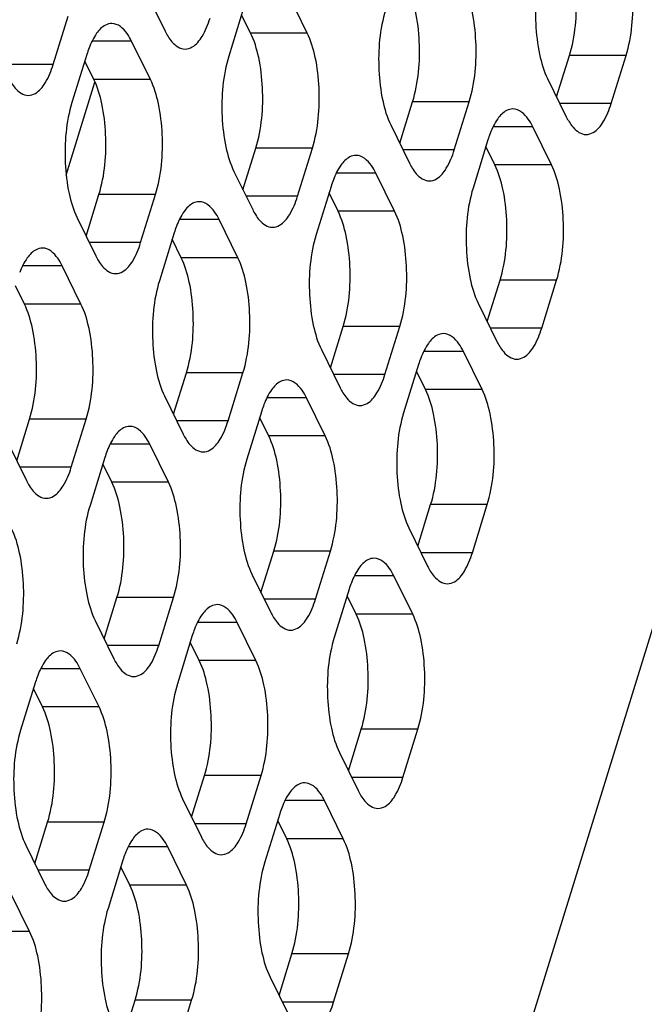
# Model space of a CAD drawing. Header units: millimetres. Extents: x 0 to 420, y 0 to 297.
# Tile 129 of 180: x 188.88 to 193.46, y 151.69 to 158.9. Entities that reach past the tile are written whole.
import ezdxf

# ---------------------------------------------------------------- set-up
doc = ezdxf.new("R2010")
doc.units = ezdxf.units.MM
doc.header["$LTSCALE"] = 23.1
doc.layers.get('0').update_dxf_attribs({"linetype": 'CONTINUOUS'})
doc.layers.add('ASSI', color=7, linetype='CONTINUOUS')

msp = doc.modelspace()

# ---------------------------------------------------------------- linework, layer by layer
at = {"color": 7, "linetype": 'CONTINUOUS'}
msp.add_line((189.221243, 157.757157), (189.432107, 158.439514), dxfattribs=at)
at = {"layer": 'ASSI', "color": 7, "linetype": 'CONTINUOUS'}
for p, q in [((189.870789, 142.639393), (203.151684, 185.616385)), ((189.80956, 159.091569), (189.946829, 158.811844)), ((190.986827, 158.798953), (190.849558, 159.078677)), ((190.521293, 158.981647), (190.412363, 158.62915)), ((190.572349, 158.798953), (190.506379, 158.933386)), ((189.126167, 158.569269), (189.235097, 158.921766)), ((189.837899, 158.459347), (189.70063, 158.739072)), ((189.372366, 158.642042), (189.263436, 158.289544)), ((192.813973, 158.330966), (192.907989, 158.635202)), ((193.213536, 158.282705), (193.322466, 158.635202)), ((189.423422, 158.459347), (189.357452, 158.59378)), ((192.748003, 158.465399), (192.885271, 158.185675)), ((191.665046, 157.99136), (191.759062, 158.295596)), ((192.064609, 157.943099), (192.173539, 158.295596)), ((191.599075, 158.125794), (191.736344, 157.846069)), ((192.776342, 157.833177), (192.639073, 158.112902)), ((192.310808, 158.015872), (192.201878, 157.663375)), ((190.516118, 157.651755), (190.610134, 157.955991)), ((190.915682, 157.603494), (191.024612, 157.955991)), ((192.361864, 157.833177), (192.295894, 157.967611)), ((190.450148, 157.786188), (190.587417, 157.506463)), ((191.627414, 157.493572), (191.490146, 157.773296)), ((191.161881, 157.676266), (191.052951, 157.323769)), ((191.212937, 157.493572), (191.146967, 157.628005)), ((189.367191, 157.312149), (189.461207, 157.616385)), ((189.766755, 157.263888), (189.875685, 157.616385)), ((189.301221, 157.446582), (189.43849, 157.166858)), ((190.478487, 157.153966), (190.341218, 157.433691)), ((190.012953, 157.336661), (189.904024, 156.984164)), ((190.06401, 157.153966), (189.99804, 157.288399)), ((189.32956, 156.814361), (189.192291, 157.094085)), ((192.305634, 156.68598), (192.39965, 156.990215)), ((192.705197, 156.637718), (192.814127, 156.990215)), ((188.915083, 156.814361), (188.849112, 156.948794)), ((192.239663, 156.820413), (192.376932, 156.540688)), ((191.156706, 156.346374), (191.250722, 156.65061)), ((191.55627, 156.298113), (191.6652, 156.65061)), ((191.090736, 156.480807), (191.228005, 156.201083)), ((192.268002, 156.188191), (192.130734, 156.467915)), ((191.802469, 156.370885), (191.693539, 156.018388)), ((190.007779, 156.006768), (190.101795, 156.311004)), ((190.407343, 155.958507), (190.516273, 156.311004)), ((191.853525, 156.188191), (191.787555, 156.322624)), ((189.941809, 156.141201), (190.079078, 155.861477)), ((191.119075, 155.848585), (190.981806, 156.12831)), ((188.858852, 155.667163), (188.952868, 155.971399)), ((189.258416, 155.618902), (189.367345, 155.971399)), ((190.653541, 156.03128), (190.544612, 155.678783)), ((190.704598, 155.848585), (190.638628, 155.983018)), ((188.792882, 155.801596), (188.930151, 155.521871)), ((189.970148, 155.50898), (189.832879, 155.788704)), ((189.504614, 155.691674), (189.395684, 155.339177)), ((189.55567, 155.50898), (189.4897, 155.643413)), ((191.797294, 155.040993), (191.89131, 155.345229)), ((192.196858, 154.992732), (192.305788, 155.345229)), ((191.731324, 155.175426), (191.868593, 154.895702)), ((190.648367, 154.701387), (190.742383, 155.005623)), ((191.047931, 154.653126), (191.15686, 155.005623)), ((190.582397, 154.83582), (190.719666, 154.556096)), ((191.759663, 154.543204), (191.622394, 154.822929)), ((191.294129, 154.725899), (191.185199, 154.373402)), ((191.345186, 154.543204), (191.279215, 154.677638)), ((189.49944, 154.361782), (189.593456, 154.666018)), ((189.899003, 154.313521), (190.007933, 154.666018)), ((189.43347, 154.496215), (189.570739, 154.21649)), ((190.610736, 154.203599), (190.473467, 154.483323)), ((190.145202, 154.386293), (190.036272, 154.033796)), ((190.196258, 154.203599), (190.130288, 154.338032)), ((189.461809, 153.863993), (189.32454, 154.143718)), ((188.996275, 154.046688), (188.887345, 153.694191)), ((189.047331, 153.863993), (188.981361, 153.998426)), ((191.288955, 153.396006), (191.382971, 153.700242)), ((191.688519, 153.347745), (191.797448, 153.700242)), ((191.222985, 153.53044), (191.360254, 153.250715)), ((190.140028, 153.056401), (190.234044, 153.360637)), ((190.539591, 153.00814), (190.648521, 153.360637)), ((190.074058, 153.190834), (190.211326, 152.911109)), ((191.251324, 152.898218), (191.114055, 153.177942)), ((188.991101, 152.716795), (189.085117, 153.021031)), ((189.390664, 152.668534), (189.499594, 153.021031)), ((190.78579, 153.080912), (190.67686, 152.728415)), ((190.836846, 152.898218), (190.770876, 153.032651)), ((188.92513, 152.851228), (189.062399, 152.571504)), ((190.102397, 152.558612), (189.965128, 152.838337)), ((189.636863, 152.741307), (189.527933, 152.38881)), ((189.687919, 152.558612), (189.621949, 152.693045)), ((188.953469, 152.219007), (188.816201, 152.498731)), ((190.780616, 151.75102), (190.874632, 152.055256)), ((191.180179, 151.702759), (191.289109, 152.055256)), ((190.714646, 151.885453), (190.851914, 151.605729)), ((189.631688, 151.411414), (189.725704, 151.71565)), ((190.031252, 151.363153), (190.140182, 151.71565))]:
    msp.add_line(p, q, dxfattribs=at)
at = {"layer": 'ASSI', "color": 9, "linetype": 'CONTINUOUS'}
for p, q in [((190.986827, 158.798953), (190.572349, 158.798953)), ((189.70063, 158.739072), (189.410493, 158.739072)), ((193.322466, 158.635202), (192.907989, 158.635202)), ((189.126167, 158.569269), (188.750286, 158.569269)), ((189.837899, 158.459347), (189.423422, 158.459347)), ((192.173539, 158.295596), (191.759062, 158.295596)), ((193.213536, 158.282705), (192.837656, 158.282705)), ((192.639073, 158.112902), (192.348935, 158.112902)), ((191.024612, 157.955991), (190.610134, 157.955991)), ((192.064609, 157.943099), (191.688729, 157.943099)), ((191.490146, 157.773296), (191.200008, 157.773296)), ((192.776342, 157.833177), (192.361864, 157.833177)), ((189.875685, 157.616385), (189.461207, 157.616385)), ((190.915682, 157.603494), (190.539802, 157.603494)), ((191.627414, 157.493572), (191.212937, 157.493572)), ((190.341218, 157.433691), (190.051081, 157.433691)), ((189.766755, 157.263888), (189.390874, 157.263888)), ((190.478487, 157.153966), (190.06401, 157.153966)), ((189.192291, 157.094085), (188.902153, 157.094085)), ((192.814127, 156.990215), (192.39965, 156.990215)), ((189.32956, 156.814361), (188.915083, 156.814361)), ((191.6652, 156.65061), (191.250722, 156.65061)), ((192.705197, 156.637718), (192.329317, 156.637718)), ((192.130734, 156.467915), (191.840596, 156.467915)), ((190.516273, 156.311004), (190.101795, 156.311004)), ((191.55627, 156.298113), (191.18039, 156.298113)), ((192.268002, 156.188191), (191.853525, 156.188191)), ((190.981806, 156.12831), (190.691669, 156.12831)), ((189.367345, 155.971399), (188.952868, 155.971399)), ((190.407343, 155.958507), (190.031462, 155.958507)), ((191.119075, 155.848585), (190.704598, 155.848585)), ((189.832879, 155.788704), (189.542741, 155.788704)), ((189.258416, 155.618902), (188.882535, 155.618902)), ((189.970148, 155.50898), (189.55567, 155.50898)), ((192.305788, 155.345229), (191.89131, 155.345229)), ((191.15686, 155.005623), (190.742383, 155.005623)), ((192.196858, 154.992732), (191.820977, 154.992732)), ((191.622394, 154.822929), (191.332256, 154.822929)), ((190.007933, 154.666018), (189.593456, 154.666018)), ((191.047931, 154.653126), (190.67205, 154.653126)), ((191.759663, 154.543204), (191.345186, 154.543204)), ((190.473467, 154.483323), (190.183329, 154.483323)), ((189.899003, 154.313521), (189.523123, 154.313521)), ((190.610736, 154.203599), (190.196258, 154.203599)), ((189.32454, 154.143718), (189.034402, 154.143718)), ((189.461809, 153.863993), (189.047331, 153.863993)), ((191.797448, 153.700242), (191.382971, 153.700242)), ((190.648521, 153.360637), (190.234044, 153.360637)), ((191.688519, 153.347745), (191.312638, 153.347745)), ((191.114055, 153.177942), (190.823917, 153.177942)), ((189.499594, 153.021031), (189.085117, 153.021031)), ((190.539591, 153.00814), (190.163711, 153.00814)), ((191.251324, 152.898218), (190.836846, 152.898218)), ((189.965128, 152.838337), (189.67499, 152.838337)), ((189.390664, 152.668534), (189.014784, 152.668534)), ((190.102397, 152.558612), (189.687919, 152.558612)), ((188.953469, 152.219007), (188.538992, 152.219007)), ((191.289109, 152.055256), (190.874632, 152.055256)), ((190.140182, 151.71565), (189.725704, 151.71565)), ((191.180179, 151.702759), (190.804299, 151.702759))]:
    msp.add_line(p, q, dxfattribs=at)
at = {"layer": 'ASSI', "color": 7, "linetype": 'CONTINUOUS'}
for centre in [(190.099838, 158.418085), (193.03828, 157.791915), (191.889353, 157.45231), (190.740426, 157.112704), (192.529941, 156.146929), (191.381014, 155.807323), (190.232087, 155.467718), (192.021602, 154.501942), (190.872675, 154.162337), (189.723748, 153.822731), (191.513263, 152.856956), (190.364335, 152.51735)]:
    msp.add_arc(centre, 0.761166, 159.076552, 162.8887167, dxfattribs=at)
for points, knots in [([(192.907989, 158.635202), (192.951714, 158.776697), (192.97043, 159.004807), (192.937767, 159.288462), (192.897814, 159.4219), (192.870203, 159.478164)], [0, 0, 0, 0, 0.51848124, 0.78058459, 1, 1, 1, 1]), ([(193.322466, 158.635202), (193.366192, 158.776697), (193.384907, 159.004807), (193.352245, 159.288462), (193.312291, 159.4219), (193.284681, 159.478164)], [0, 0, 0, 0, 0.51848124, 0.78058459, 1, 1, 1, 1]), ([(192.710217, 159.308361), (192.666492, 159.166866), (192.647776, 158.938756), (192.680439, 158.655101), (192.720392, 158.521663), (192.748003, 158.465399)], [0, 0, 0, 0, 0.51848124, 0.78058459, 1, 1, 1, 1]), ([(191.759062, 158.295596), (191.802787, 158.437092), (191.821503, 158.665202), (191.78884, 158.948857), (191.748887, 159.082295), (191.721276, 159.138558)], [0, 0, 0, 0, 0.51848124, 0.78058459, 1, 1, 1, 1]), ([(192.173539, 158.295596), (192.217264, 158.437092), (192.23598, 158.665202), (192.203317, 158.948857), (192.163364, 159.082295), (192.135754, 159.138558)], [0, 0, 0, 0, 0.51848124, 0.78058459, 1, 1, 1, 1]), ([(191.56129, 158.968756), (191.517565, 158.82726), (191.498849, 158.59915), (191.531512, 158.315495), (191.571465, 158.182057), (191.599075, 158.125794)], [0, 0, 0, 0, 0.51848124, 0.78058459, 1, 1, 1, 1]), ([(189.555494, 158.869067), (189.539651, 158.869068), (189.493937, 158.85601), (189.433358, 158.790658), (189.40325, 158.727415), (189.388865, 158.689913)], [0, 0, 0, 0, 0.18501564, 0.53092222, 1, 1, 1, 1]), ([(189.70063, 158.739072), (189.691178, 158.758334), (189.660015, 158.814908), (189.600491, 158.869064), (189.555494, 158.869067)], [0, 0, 0, 0, 0.32287628, 1, 1, 1, 1]), ([(190.091966, 158.681849), (190.110064, 158.681848), (190.163579, 158.699699), (190.229435, 158.783803), (190.260648, 158.862126), (190.275094, 158.908875)], [0, 0, 0, 0, 0.1768175, 0.52196498, 1, 1, 1, 1]), ([(190.610134, 157.955991), (190.65386, 158.097486), (190.672576, 158.325596), (190.639913, 158.609251), (190.599959, 158.742689), (190.572349, 158.798953)], [0, 0, 0, 0, 0.51848124, 0.78058459, 1, 1, 1, 1]), ([(191.024612, 157.955991), (191.068337, 158.097486), (191.087053, 158.325596), (191.05439, 158.609251), (191.014437, 158.742689), (190.986827, 158.798953)], [0, 0, 0, 0, 0.51848124, 0.78058459, 1, 1, 1, 1]), ([(189.967133, 158.774852), (189.975778, 158.760817), (190.005239, 158.717924), (190.055468, 158.681852), (190.091966, 158.681849)], [0, 0, 0, 0, 0.31113016, 1, 1, 1, 1]), ([(188.943039, 158.342244), (188.961137, 158.342242), (189.014652, 158.360093), (189.080508, 158.444197), (189.11172, 158.52252), (189.126167, 158.569269)], [0, 0, 0, 0, 0.1768175, 0.52196498, 1, 1, 1, 1]), ([(190.412363, 158.62915), (190.368637, 158.487654), (190.349922, 158.259545), (190.382585, 157.97589), (190.422538, 157.842452), (190.450148, 157.786188)], [0, 0, 0, 0, 0.51848124, 0.78058459, 1, 1, 1, 1]), ([(188.818205, 158.435246), (188.826851, 158.421211), (188.856312, 158.378318), (188.906541, 158.342246), (188.943039, 158.342244)], [0, 0, 0, 0, 0.31113016, 1, 1, 1, 1]), ([(189.461207, 157.616385), (189.504933, 157.757881), (189.523648, 157.98599), (189.490986, 158.269645), (189.451032, 158.403084), (189.423422, 158.459347)], [0, 0, 0, 0, 0.51848124, 0.78058459, 1, 1, 1, 1]), ([(189.875685, 157.616385), (189.91941, 157.757881), (189.938126, 157.98599), (189.905463, 158.269645), (189.86551, 158.403084), (189.837899, 158.459347)], [0, 0, 0, 0, 0.51848124, 0.78058459, 1, 1, 1, 1]), ([(189.263436, 158.289544), (189.21971, 158.148049), (189.200994, 157.919939), (189.233657, 157.636284), (189.273611, 157.502846), (189.301221, 157.446582)], [0, 0, 0, 0, 0.51848124, 0.78058459, 1, 1, 1, 1]), ([(193.030408, 158.05568), (193.048507, 158.055678), (193.102022, 158.073529), (193.167877, 158.157633), (193.19909, 158.235956), (193.213536, 158.282705)], [0, 0, 0, 0, 0.1768175, 0.52196498, 1, 1, 1, 1]), ([(192.493936, 158.242897), (192.478094, 158.242898), (192.432379, 158.22984), (192.3718, 158.164488), (192.341692, 158.101245), (192.327307, 158.063743)], [0, 0, 0, 0, 0.18501564, 0.53092222, 1, 1, 1, 1]), ([(192.639073, 158.112902), (192.62962, 158.132164), (192.598458, 158.188738), (192.538934, 158.242894), (192.493936, 158.242897)], [0, 0, 0, 0, 0.32287628, 1, 1, 1, 1]), ([(192.905575, 158.148682), (192.91422, 158.134647), (192.943681, 158.091754), (192.993911, 158.055682), (193.030408, 158.05568)], [0, 0, 0, 0, 0.31113016, 1, 1, 1, 1]), ([(191.881481, 157.716074), (191.899579, 157.716073), (191.953094, 157.733923), (192.01895, 157.818027), (192.050163, 157.89635), (192.064609, 157.943099)], [0, 0, 0, 0, 0.1768175, 0.52196498, 1, 1, 1, 1]), ([(191.345009, 157.903291), (191.329166, 157.903293), (191.283452, 157.890234), (191.222873, 157.824883), (191.192765, 157.761639), (191.17838, 157.724137)], [0, 0, 0, 0, 0.18501564, 0.53092222, 1, 1, 1, 1]), ([(191.490146, 157.773296), (191.480693, 157.792558), (191.44953, 157.849132), (191.390006, 157.903288), (191.345009, 157.903291)], [0, 0, 0, 0, 0.32287628, 1, 1, 1, 1]), ([(191.756648, 157.809076), (191.765293, 157.795041), (191.794754, 157.752148), (191.844983, 157.716077), (191.881481, 157.716074)], [0, 0, 0, 0, 0.31113016, 1, 1, 1, 1]), ([(192.39965, 156.990215), (192.443375, 157.131711), (192.462091, 157.359821), (192.429428, 157.643476), (192.389474, 157.776914), (192.361864, 157.833177)], [0, 0, 0, 0, 0.51848124, 0.78058459, 1, 1, 1, 1]), ([(192.814127, 156.990215), (192.857852, 157.131711), (192.876568, 157.359821), (192.843905, 157.643476), (192.803952, 157.776914), (192.776342, 157.833177)], [0, 0, 0, 0, 0.51848124, 0.78058459, 1, 1, 1, 1]), ([(192.201878, 157.663375), (192.158153, 157.521879), (192.139437, 157.293769), (192.1721, 157.010114), (192.212053, 156.876676), (192.239663, 156.820413)], [0, 0, 0, 0, 0.51848124, 0.78058459, 1, 1, 1, 1]), ([(190.196082, 157.563686), (190.180239, 157.563687), (190.134524, 157.550629), (190.073946, 157.485277), (190.043838, 157.422034), (190.029453, 157.384532)], [0, 0, 0, 0, 0.18501564, 0.53092222, 1, 1, 1, 1]), ([(190.341218, 157.433691), (190.331766, 157.452953), (190.300603, 157.509527), (190.241079, 157.563683), (190.196082, 157.563686)], [0, 0, 0, 0, 0.32287628, 1, 1, 1, 1]), ([(190.732554, 157.376468), (190.750652, 157.376467), (190.804167, 157.394318), (190.870023, 157.478422), (190.901235, 157.556745), (190.915682, 157.603494)], [0, 0, 0, 0, 0.1768175, 0.52196498, 1, 1, 1, 1]), ([(191.250722, 156.65061), (191.294448, 156.792105), (191.313164, 157.020215), (191.280501, 157.30387), (191.240547, 157.437308), (191.212937, 157.493572)], [0, 0, 0, 0, 0.51848124, 0.78058459, 1, 1, 1, 1]), ([(191.6652, 156.65061), (191.708925, 156.792105), (191.727641, 157.020215), (191.694978, 157.30387), (191.655025, 157.437308), (191.627414, 157.493572)], [0, 0, 0, 0, 0.51848124, 0.78058459, 1, 1, 1, 1]), ([(190.607721, 157.469471), (190.616366, 157.455436), (190.645827, 157.412543), (190.696056, 157.376471), (190.732554, 157.376468)], [0, 0, 0, 0, 0.31113016, 1, 1, 1, 1]), ([(191.052951, 157.323769), (191.009225, 157.182274), (190.99051, 156.954164), (191.023172, 156.670509), (191.063126, 156.537071), (191.090736, 156.480807)], [0, 0, 0, 0, 0.51848124, 0.78058459, 1, 1, 1, 1]), ([(189.047155, 157.22408), (189.031312, 157.224081), (188.985597, 157.211023), (188.925018, 157.145671), (188.894911, 157.082428), (188.880526, 157.044926)], [0, 0, 0, 0, 0.18501564, 0.53092222, 1, 1, 1, 1]), ([(189.192291, 157.094085), (189.182839, 157.113347), (189.151676, 157.169921), (189.092152, 157.224077), (189.047155, 157.22408)], [0, 0, 0, 0, 0.32287628, 1, 1, 1, 1]), ([(189.583626, 157.036863), (189.601725, 157.036861), (189.65524, 157.054712), (189.721095, 157.138816), (189.752308, 157.217139), (189.766755, 157.263888)], [0, 0, 0, 0, 0.1768175, 0.52196498, 1, 1, 1, 1]), ([(189.458793, 157.129865), (189.467439, 157.11583), (189.4969, 157.072937), (189.547129, 157.036865), (189.583626, 157.036863)], [0, 0, 0, 0, 0.31113016, 1, 1, 1, 1]), ([(190.101795, 156.311004), (190.145521, 156.4525), (190.164236, 156.680609), (190.131573, 156.964264), (190.09162, 157.097703), (190.06401, 157.153966)], [0, 0, 0, 0, 0.51848124, 0.78058459, 1, 1, 1, 1]), ([(190.516273, 156.311004), (190.559998, 156.4525), (190.578714, 156.680609), (190.546051, 156.964264), (190.506097, 157.097703), (190.478487, 157.153966)], [0, 0, 0, 0, 0.51848124, 0.78058459, 1, 1, 1, 1]), ([(189.904024, 156.984164), (189.860298, 156.842668), (189.841582, 156.614558), (189.874245, 156.330903), (189.914199, 156.197465), (189.941809, 156.141201)], [0, 0, 0, 0, 0.51848124, 0.78058459, 1, 1, 1, 1]), ([(188.952868, 155.971399), (188.996593, 156.112894), (189.015309, 156.341004), (188.982646, 156.624659), (188.942693, 156.758097), (188.915083, 156.814361)], [0, 0, 0, 0, 0.51848124, 0.78058459, 1, 1, 1, 1]), ([(189.367345, 155.971399), (189.411071, 156.112894), (189.429787, 156.341004), (189.397124, 156.624659), (189.35717, 156.758097), (189.32956, 156.814361)], [0, 0, 0, 0, 0.51848124, 0.78058459, 1, 1, 1, 1]), ([(192.522069, 156.410693), (192.540167, 156.410692), (192.593682, 156.428542), (192.659538, 156.512647), (192.690751, 156.590969), (192.705197, 156.637718)], [0, 0, 0, 0, 0.1768175, 0.52196498, 1, 1, 1, 1]), ([(191.985597, 156.597911), (191.969754, 156.597912), (191.92404, 156.584853), (191.863461, 156.519502), (191.833353, 156.456259), (191.818968, 156.418756)], [0, 0, 0, 0, 0.18501564, 0.53092222, 1, 1, 1, 1]), ([(192.130734, 156.467915), (192.121281, 156.487177), (192.090118, 156.543751), (192.030594, 156.597907), (191.985597, 156.597911)], [0, 0, 0, 0, 0.32287628, 1, 1, 1, 1]), ([(192.397236, 156.503695), (192.405881, 156.48966), (192.435342, 156.446767), (192.485571, 156.410696), (192.522069, 156.410693)], [0, 0, 0, 0, 0.31113016, 1, 1, 1, 1]), ([(190.83667, 156.258305), (190.820827, 156.258306), (190.775112, 156.245248), (190.714533, 156.179896), (190.684426, 156.116653), (190.670041, 156.079151)], [0, 0, 0, 0, 0.18501564, 0.53092222, 1, 1, 1, 1]), ([(190.981806, 156.12831), (190.972354, 156.147572), (190.941191, 156.204146), (190.881667, 156.258302), (190.83667, 156.258305)], [0, 0, 0, 0, 0.32287628, 1, 1, 1, 1]), ([(191.373142, 156.071087), (191.39124, 156.071086), (191.444755, 156.088937), (191.510611, 156.173041), (191.541823, 156.251364), (191.55627, 156.298113)], [0, 0, 0, 0, 0.1768175, 0.52196498, 1, 1, 1, 1]), ([(191.89131, 155.345229), (191.935036, 155.486724), (191.953751, 155.714834), (191.921089, 155.998489), (191.881135, 156.131927), (191.853525, 156.188191)], [0, 0, 0, 0, 0.51848124, 0.78058459, 1, 1, 1, 1]), ([(192.305788, 155.345229), (192.349513, 155.486724), (192.368229, 155.714834), (192.335566, 155.998489), (192.295613, 156.131927), (192.268002, 156.188191)], [0, 0, 0, 0, 0.51848124, 0.78058459, 1, 1, 1, 1]), ([(191.248309, 156.16409), (191.256954, 156.150055), (191.286415, 156.107162), (191.336644, 156.07109), (191.373142, 156.071087)], [0, 0, 0, 0, 0.31113016, 1, 1, 1, 1]), ([(191.693539, 156.018388), (191.649813, 155.876893), (191.631098, 155.648783), (191.66376, 155.365128), (191.703714, 155.23169), (191.731324, 155.175426)], [0, 0, 0, 0, 0.51848124, 0.78058459, 1, 1, 1, 1]), ([(189.687743, 155.918699), (189.6719, 155.918701), (189.626185, 155.905642), (189.565606, 155.840291), (189.535499, 155.777047), (189.521114, 155.739545)], [0, 0, 0, 0, 0.18501564, 0.53092222, 1, 1, 1, 1]), ([(189.832879, 155.788704), (189.823427, 155.807966), (189.792264, 155.86454), (189.73274, 155.918696), (189.687743, 155.918699)], [0, 0, 0, 0, 0.32287628, 1, 1, 1, 1]), ([(190.224214, 155.731482), (190.242313, 155.731481), (190.295828, 155.749331), (190.361683, 155.833435), (190.392896, 155.911758), (190.407343, 155.958507)], [0, 0, 0, 0, 0.1768175, 0.52196498, 1, 1, 1, 1]), ([(190.099381, 155.824484), (190.108027, 155.810449), (190.137488, 155.767556), (190.187717, 155.731484), (190.224214, 155.731482)], [0, 0, 0, 0, 0.31113016, 1, 1, 1, 1]), ([(190.742383, 155.005623), (190.786108, 155.147119), (190.804824, 155.375228), (190.772161, 155.658883), (190.732208, 155.792322), (190.704598, 155.848585)], [0, 0, 0, 0, 0.51848124, 0.78058459, 1, 1, 1, 1]), ([(191.15686, 155.005623), (191.200586, 155.147119), (191.219302, 155.375228), (191.186639, 155.658883), (191.146685, 155.792322), (191.119075, 155.848585)], [0, 0, 0, 0, 0.51848124, 0.78058459, 1, 1, 1, 1]), ([(190.544612, 155.678783), (190.500886, 155.537287), (190.48217, 155.309177), (190.514833, 155.025522), (190.554787, 154.892084), (190.582397, 154.83582)], [0, 0, 0, 0, 0.51848124, 0.78058459, 1, 1, 1, 1]), ([(189.075287, 155.391876), (189.093386, 155.391875), (189.146901, 155.409726), (189.212756, 155.49383), (189.243969, 155.572153), (189.258416, 155.618902)], [0, 0, 0, 0, 0.1768175, 0.52196498, 1, 1, 1, 1]), ([(188.950454, 155.484879), (188.9591, 155.470844), (188.988561, 155.427951), (189.03879, 155.391879), (189.075287, 155.391876)], [0, 0, 0, 0, 0.31113016, 1, 1, 1, 1]), ([(189.593456, 154.666018), (189.637181, 154.807513), (189.655897, 155.035623), (189.623234, 155.319278), (189.583281, 155.452716), (189.55567, 155.50898)], [0, 0, 0, 0, 0.51848124, 0.78058459, 1, 1, 1, 1]), ([(190.007933, 154.666018), (190.051659, 154.807513), (190.070375, 155.035623), (190.037712, 155.319278), (189.997758, 155.452716), (189.970148, 155.50898)], [0, 0, 0, 0, 0.51848124, 0.78058459, 1, 1, 1, 1]), ([(189.395684, 155.339177), (189.351959, 155.197681), (189.333243, 154.969572), (189.365906, 154.685917), (189.405859, 154.552479), (189.43347, 154.496215)], [0, 0, 0, 0, 0.51848124, 0.78058459, 1, 1, 1, 1]), ([(188.859006, 154.326412), (188.902732, 154.467908), (188.921447, 154.696017), (188.888784, 154.979672), (188.848831, 155.11311), (188.821221, 155.169374)], [0, 0, 0, 0, 0.51848124, 0.78058459, 1, 1, 1, 1]), ([(192.01373, 154.765706), (192.031828, 154.765705), (192.085343, 154.783556), (192.151199, 154.86766), (192.182411, 154.945983), (192.196858, 154.992732)], [0, 0, 0, 0, 0.1768175, 0.52196498, 1, 1, 1, 1]), ([(191.477258, 154.952924), (191.461415, 154.952925), (191.4157, 154.939867), (191.355121, 154.874515), (191.325014, 154.811272), (191.310629, 154.77377)], [0, 0, 0, 0, 0.18501564, 0.53092222, 1, 1, 1, 1]), ([(191.622394, 154.822929), (191.612942, 154.842191), (191.581779, 154.898765), (191.522255, 154.952921), (191.477258, 154.952924)], [0, 0, 0, 0, 0.32287628, 1, 1, 1, 1]), ([(191.888896, 154.858709), (191.897542, 154.844674), (191.927003, 154.801781), (191.977232, 154.765709), (192.01373, 154.765706)], [0, 0, 0, 0, 0.31113016, 1, 1, 1, 1]), ([(190.32833, 154.613318), (190.312488, 154.61332), (190.266773, 154.600261), (190.206194, 154.53491), (190.176087, 154.471666), (190.161702, 154.434164)], [0, 0, 0, 0, 0.18501564, 0.53092222, 1, 1, 1, 1]), ([(190.473467, 154.483323), (190.464015, 154.502585), (190.432852, 154.559159), (190.373328, 154.613315), (190.32833, 154.613318)], [0, 0, 0, 0, 0.32287628, 1, 1, 1, 1]), ([(190.864802, 154.426101), (190.882901, 154.4261), (190.936416, 154.44395), (191.002271, 154.528054), (191.033484, 154.606377), (191.047931, 154.653126)], [0, 0, 0, 0, 0.1768175, 0.52196498, 1, 1, 1, 1]), ([(191.382971, 153.700242), (191.426696, 153.841738), (191.445412, 154.069848), (191.412749, 154.353503), (191.372796, 154.486941), (191.345186, 154.543204)], [0, 0, 0, 0, 0.51848124, 0.78058459, 1, 1, 1, 1]), ([(191.797448, 153.700242), (191.841174, 153.841738), (191.85989, 154.069848), (191.827227, 154.353503), (191.787273, 154.486941), (191.759663, 154.543204)], [0, 0, 0, 0, 0.51848124, 0.78058459, 1, 1, 1, 1]), ([(190.739969, 154.519103), (190.748615, 154.505068), (190.778076, 154.462175), (190.828305, 154.426104), (190.864802, 154.426101)], [0, 0, 0, 0, 0.31113016, 1, 1, 1, 1]), ([(189.715875, 154.086495), (189.733974, 154.086494), (189.787489, 154.104345), (189.853344, 154.188449), (189.884557, 154.266772), (189.899003, 154.313521)], [0, 0, 0, 0, 0.1768175, 0.52196498, 1, 1, 1, 1]), ([(191.185199, 154.373402), (191.141474, 154.231906), (191.122758, 154.003796), (191.155421, 153.720141), (191.195375, 153.586703), (191.222985, 153.53044)], [0, 0, 0, 0, 0.51848124, 0.78058459, 1, 1, 1, 1]), ([(189.179403, 154.273713), (189.163561, 154.273714), (189.117846, 154.260656), (189.057267, 154.195304), (189.027159, 154.132061), (189.012774, 154.094559)], [0, 0, 0, 0, 0.18501564, 0.53092222, 1, 1, 1, 1]), ([(189.32454, 154.143718), (189.315087, 154.16298), (189.283925, 154.219554), (189.224401, 154.27371), (189.179403, 154.273713)], [0, 0, 0, 0, 0.32287628, 1, 1, 1, 1]), ([(189.591042, 154.179498), (189.599687, 154.165463), (189.629148, 154.12257), (189.679378, 154.086498), (189.715875, 154.086495)], [0, 0, 0, 0, 0.31113016, 1, 1, 1, 1]), ([(190.234044, 153.360637), (190.277769, 153.502132), (190.296485, 153.730242), (190.263822, 154.013897), (190.223869, 154.147335), (190.196258, 154.203599)], [0, 0, 0, 0, 0.51848124, 0.78058459, 1, 1, 1, 1]), ([(190.648521, 153.360637), (190.692247, 153.502132), (190.710962, 153.730242), (190.6783, 154.013897), (190.638346, 154.147335), (190.610736, 154.203599)], [0, 0, 0, 0, 0.51848124, 0.78058459, 1, 1, 1, 1]), ([(190.036272, 154.033796), (189.992547, 153.892301), (189.973831, 153.664191), (190.006494, 153.380536), (190.046447, 153.247098), (190.074058, 153.190834)], [0, 0, 0, 0, 0.51848124, 0.78058459, 1, 1, 1, 1]), ([(189.085117, 153.021031), (189.128842, 153.162527), (189.147558, 153.390636), (189.114895, 153.674291), (189.074941, 153.80773), (189.047331, 153.863993)], [0, 0, 0, 0, 0.51848124, 0.78058459, 1, 1, 1, 1]), ([(189.499594, 153.021031), (189.543319, 153.162527), (189.562035, 153.390636), (189.529372, 153.674291), (189.489419, 153.80773), (189.461809, 153.863993)], [0, 0, 0, 0, 0.51848124, 0.78058459, 1, 1, 1, 1]), ([(188.887345, 153.694191), (188.84362, 153.552695), (188.824904, 153.324585), (188.857567, 153.04093), (188.89752, 152.907492), (188.92513, 152.851228)], [0, 0, 0, 0, 0.51848124, 0.78058459, 1, 1, 1, 1]), ([(190.968918, 153.307938), (190.953076, 153.307939), (190.907361, 153.29488), (190.846782, 153.229529), (190.816675, 153.166286), (190.80229, 153.128783)], [0, 0, 0, 0, 0.18501564, 0.53092222, 1, 1, 1, 1]), ([(191.114055, 153.177942), (191.104603, 153.197204), (191.07344, 153.253778), (191.013916, 153.307934), (190.968918, 153.307938)], [0, 0, 0, 0, 0.32287628, 1, 1, 1, 1]), ([(191.50539, 153.12072), (191.523489, 153.120719), (191.577004, 153.138569), (191.642859, 153.222674), (191.674072, 153.300996), (191.688519, 153.347745)], [0, 0, 0, 0, 0.1768175, 0.52196498, 1, 1, 1, 1]), ([(191.380557, 153.213722), (191.389203, 153.199687), (191.418664, 153.156794), (191.468893, 153.120723), (191.50539, 153.12072)], [0, 0, 0, 0, 0.31113016, 1, 1, 1, 1]), ([(189.819991, 152.968332), (189.804149, 152.968333), (189.758434, 152.955275), (189.697855, 152.889923), (189.667747, 152.82668), (189.653362, 152.789178)], [0, 0, 0, 0, 0.18501564, 0.53092222, 1, 1, 1, 1]), ([(189.965128, 152.838337), (189.955675, 152.857599), (189.924512, 152.914173), (189.864988, 152.968329), (189.819991, 152.968332)], [0, 0, 0, 0, 0.32287628, 1, 1, 1, 1]), ([(190.356463, 152.781114), (190.374562, 152.781113), (190.428077, 152.798964), (190.493932, 152.883068), (190.525145, 152.961391), (190.539591, 153.00814)], [0, 0, 0, 0, 0.1768175, 0.52196498, 1, 1, 1, 1]), ([(190.23163, 152.874117), (190.240275, 152.860082), (190.269736, 152.817189), (190.319966, 152.781117), (190.356463, 152.781114)], [0, 0, 0, 0, 0.31113016, 1, 1, 1, 1]), ([(190.874632, 152.055256), (190.918357, 152.196751), (190.937073, 152.424861), (190.90441, 152.708516), (190.864457, 152.841954), (190.836846, 152.898218)], [0, 0, 0, 0, 0.51848124, 0.78058459, 1, 1, 1, 1]), ([(191.289109, 152.055256), (191.332835, 152.196751), (191.35155, 152.424861), (191.318888, 152.708516), (191.278934, 152.841954), (191.251324, 152.898218)], [0, 0, 0, 0, 0.51848124, 0.78058459, 1, 1, 1, 1]), ([(190.67686, 152.728415), (190.633135, 152.58692), (190.614419, 152.35881), (190.647082, 152.075155), (190.687035, 151.941717), (190.714646, 151.885453)], [0, 0, 0, 0, 0.51848124, 0.78058459, 1, 1, 1, 1]), ([(189.207536, 152.441509), (189.225634, 152.441508), (189.279149, 152.459358), (189.345005, 152.543462), (189.376218, 152.621785), (189.390664, 152.668534)], [0, 0, 0, 0, 0.1768175, 0.52196498, 1, 1, 1, 1]), ([(189.082703, 152.534511), (189.091348, 152.520476), (189.120809, 152.477583), (189.171038, 152.441511), (189.207536, 152.441509)], [0, 0, 0, 0, 0.31113016, 1, 1, 1, 1]), ([(189.725704, 151.71565), (189.76943, 151.857146), (189.788146, 152.085255), (189.755483, 152.36891), (189.715529, 152.502349), (189.687919, 152.558612)], [0, 0, 0, 0, 0.51848124, 0.78058459, 1, 1, 1, 1]), ([(190.140182, 151.71565), (190.183907, 151.857146), (190.202623, 152.085255), (190.16996, 152.36891), (190.130007, 152.502349), (190.102397, 152.558612)], [0, 0, 0, 0, 0.51848124, 0.78058459, 1, 1, 1, 1]), ([(189.527933, 152.38881), (189.484208, 152.247314), (189.465492, 152.019204), (189.498155, 151.735549), (189.538108, 151.602111), (189.565718, 151.545847)], [0, 0, 0, 0, 0.51848124, 0.78058459, 1, 1, 1, 1]), ([(188.991255, 151.376045), (189.03498, 151.51754), (189.053696, 151.74565), (189.021033, 152.029305), (188.98108, 152.162743), (188.953469, 152.219007)], [0, 0, 0, 0, 0.51848124, 0.78058459, 1, 1, 1, 1]), ([(190.997051, 151.475733), (191.015149, 151.475732), (191.068664, 151.493583), (191.13452, 151.577687), (191.165733, 151.65601), (191.180179, 151.702759)], [0, 0, 0, 0, 0.1768175, 0.52196498, 1, 1, 1, 1])]:
    msp.add_open_spline(points, degree=3, knots=knots, dxfattribs=at)
for points in [[(189.946829, 158.811844), (189.953026, 158.799217), (189.959755, 158.786828), (189.967133, 158.774852)], [(192.885271, 158.185675), (192.891468, 158.173047), (192.898198, 158.160658), (192.905575, 158.148682)], [(191.736344, 157.846069), (191.742541, 157.833441), (191.749271, 157.821053), (191.756648, 157.809076)], [(190.587417, 157.506463), (190.593614, 157.493836), (190.600343, 157.481447), (190.607721, 157.469471)], [(189.43849, 157.166858), (189.444687, 157.15423), (189.451416, 157.141842), (189.458793, 157.129865)], [(192.376932, 156.540688), (192.383129, 156.528061), (192.389859, 156.515672), (192.397236, 156.503695)], [(191.228005, 156.201083), (191.234202, 156.188455), (191.240931, 156.176066), (191.248309, 156.16409)], [(190.079078, 155.861477), (190.085274, 155.848849), (190.092004, 155.836461), (190.099381, 155.824484)], [(188.930151, 155.521871), (188.936347, 155.509244), (188.943077, 155.496855), (188.950454, 155.484879)], [(191.868593, 154.895702), (191.87479, 154.883074), (191.881519, 154.870685), (191.888896, 154.858709)], [(190.719666, 154.556096), (190.725862, 154.543468), (190.732592, 154.53108), (190.739969, 154.519103)], [(189.570739, 154.21649), (189.576935, 154.203863), (189.583665, 154.191474), (189.591042, 154.179498)], [(191.360254, 153.250715), (191.36645, 153.238088), (191.37318, 153.225699), (191.380557, 153.213722)], [(190.211326, 152.911109), (190.217523, 152.898482), (190.224253, 152.886093), (190.23163, 152.874117)], [(189.062399, 152.571504), (189.068596, 152.558876), (189.075326, 152.546488), (189.082703, 152.534511)]]:
    msp.add_open_spline(points, degree=3, dxfattribs=at)

doc.saveas('drawing.dxf')
